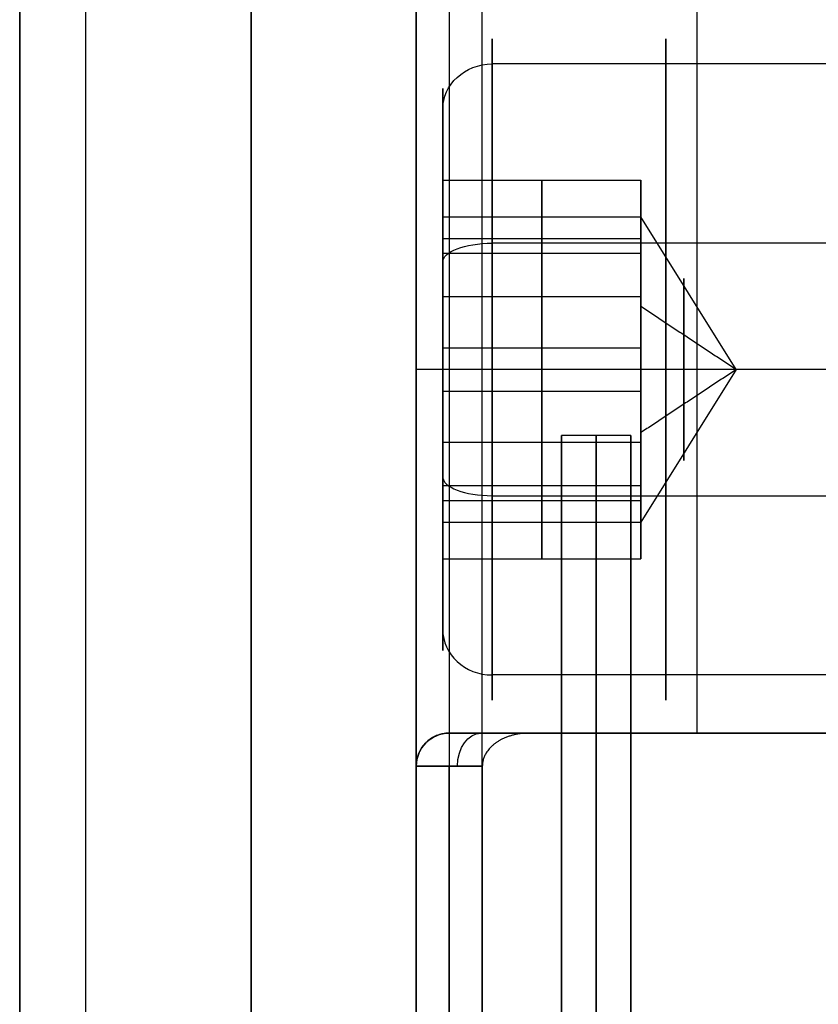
# Model space of a CAD drawing. Header units: millimetres. Extents: x -105 to 152, y -114 to 65.
# Tile 71 of 256: x -48 to -36, y 27 to 42. Entities that reach past the tile are written whole.
import ezdxf

# ---------------------------------------------------------------- set-up
doc = ezdxf.new("R2010")
doc.units = ezdxf.units.MM
doc.layers.add('Layer 01', color=7, linetype='Continuous', true_color=0x000000)

# ---------------------------------------------------------------- blocks, each defined once
blk = doc.blocks.new('Block 02')
at = {"layer": 'Layer 01'}
for p, q in [((-41.424, 55, 64.5), (-41.424, -31, 64.5)), ((-47.924, 54), (-47.924, 23.366)), ((-35.524, 41.621, -55.143), (-40.774, 41.621, -55.143)), ((-41.524, 39.311, -56.098), (-41.524, 40.928, -55.43)), ((-40.024, 38.759, -54.764), (-40.024, 39.862, -57.432)), ((-40.024, 39.862, -57.432), (-40.024, 38.102, -59.721)), ((-38.524, 39.487, -57.31), (-38.524, 39.764, -57.196)), ((-38.524, 39.468, -57.45), (-38.524, 39.601, -57.771)), ((-41.524, 39.311, -56.098), (-38.524, 39.311, -56.098)), ((-37.081, 37, -57.053), (-38.524, 39.311, -56.098)), ((-41.524, 38.982, -58.576), (-38.524, 38.982, -58.576)), ((-35.524, 38.909, -61.674), (-40.774, 38.909, -61.674)), ((-38.524, 38.669, -55.192), (-38.524, 38.897, -55.097)), ((-38.524, 38.862, -58.721), (-38.524, 38.875, -58.715)), ((-40.024, 35.898, -54.385), (-40.024, 38.759, -54.764)), ((-41.524, 38.102, -59.721), (-41.524, 38.623, -60.981)), ((-40.024, 38.102, -59.721), (-40.024, 35.241, -59.341)), ((-38.524, 38.044, -54.669), (-38.524, 38.101, -54.808)), ((-38.524, 37.921, -59.377), (-38.524, 38.061, -59.715)), ((-41.524, 37.329, -54.574), (-38.524, 37.329, -54.574)), ((-38.524, 37.142, -54.557), (-38.524, 37.155, -54.551)), ((-33.924, 37, -51.553), (-41.424, 37, -51.553)), ((-37.081, 37, -57.053), (-38.524, 34.689, -58.007)), ((-38.524, 36.845, -59.554), (-38.524, 36.858, -59.549)), ((-41.524, 36.671, -59.531), (-38.524, 36.671, -59.531)), ((-38.524, 35.939, -54.39), (-38.524, 36.079, -54.728)), ((-41.524, 35.377, -53.125), (-41.524, 35.898, -54.385)), ((-40.024, 34.138, -56.673), (-40.024, 35.898, -54.385)), ((-39.724, 36), (-39.724, 27)), ((-38.679, 27), (-38.679, 36)), ((-38.524, 35.899, -59.297), (-38.524, 35.956, -59.436)), ((-38.524, 35.103, -59.008), (-38.524, 35.331, -58.914)), ((-40.024, 35.241, -59.341), (-40.024, 34.138, -56.673)), ((-41.524, 35.018, -55.529), (-38.524, 35.018, -55.529)), ((-38.524, 35.125, -55.39), (-38.524, 35.138, -55.385)), ((-41.524, 34.689, -58.007), (-38.524, 34.689, -58.007)), ((-41.524, 33.072, -58.675), (-41.524, 34.689, -58.007)), ((-38.524, 34.399, -56.334), (-38.524, 34.532, -56.656)), ((-38.524, 34.236, -56.909), (-38.524, 34.513, -56.795)), ((-35.524, 32.379, -58.962), (-40.774, 32.379, -58.962)), ((-41.424, 31.5, -61.026), (-33.924, 31.5, -61.026)), ((-37.674, 31.5, -57.053), (-37.674, 31.5, -65)), ((-41.924, 31, -64), (-40.924, 31, -65)), ((-41.424, -55, -64.5), (-41.424, 31, -64.5))]:
    blk.add_line(p, q, dxfattribs=at)
at = {"layer": 'Layer 01', "extrusion": (1, 2.0434e-46, 1.08945e-30)}
blk.add_arc((0, 0, -46.924), 55, 180, 0, dxfattribs=at)
at = {"layer": 'Layer 01', "extrusion": (-1, -1.37631e-46, -1.08945e-30)}
blk.add_arc((0, 0, 46.924), 55, 0, 180, dxfattribs=at)
at = {"layer": 'Layer 01', "extrusion": (-1, 0, 0)}
for centre, radius, start, end in [((0, 0, 44.424), 55, 180, 0), ((0, 0, 44.424), 55, 0, 180), ((-37, -57.053, 38.149), 5, 67.5517, 247.5517), ((-37, -57.053, 37.674), 5.5, 0, 180), ((-37, -57.053, 38.149), 5, 247.5517, 67.5517), ((-37, -57.053, 37.874), 1.375, 67.5517, 247.5517), ((-37, -57.053, 37.874), 1.375, 247.5517, 67.5517), ((0, 0, 39.201), 36, 0, 180), ((0, 0, 39.201), 36, 180, 360), ((0, 0, 38.679), 36, 0, 180), ((0, 0, 38.679), 36, 180, 0)]:
    blk.add_arc(centre, radius, start, end, dxfattribs=at)
at = {"layer": 'Layer 01', "extrusion": (-1, -9.87167e-47, -1.08945e-30)}
blk.add_arc((0, 0, 41.924), 55, 180, 0, dxfattribs=at)
at = {"layer": 'Layer 01', "extrusion": (-1, -9.77063e-48, -1.08945e-30)}
blk.add_arc((0, 0, 41.924), 55, 0, 180, dxfattribs=at)
at = {"layer": 'Layer 01', "extrusion": (1, 6.5791e-17, 1.07395e-30)}
blk.add_arc((0, 0, -47.924), 54, 180, 0, dxfattribs=at)
at = {"layer": 'Layer 01', "extrusion": (1, -6.5791e-17, 1.09682e-30)}
blk.add_arc((0, 0, -47.924), 54, 0, 180, dxfattribs=at)
at = {"layer": 'Layer 01', "extrusion": (-1, -6.45084e-46, -1.08945e-30)}
blk.add_arc((-37, -57.053, 41.924), 6, 0, 180, dxfattribs=at)
at = {"layer": 'Layer 01', "extrusion": (1, -6.66947e-17, -2.75553e-17)}
for centre, radius, start, end in [((37, -57.053, -40.774), 5, 292.4483, 112.4483), ((37, -57.053, -41.524), 4.25, 292.4483, 112.4483), ((37, -57.053, -40.774), 5, 112.4483, 292.4483), ((37, -57.053, -41.524), 4.25, 112.4483, 292.4483)]:
    blk.add_arc(centre, radius, start, end, dxfattribs=at)
at = {"layer": 'Layer 01', "extrusion": (1, 0, 1.08945e-30)}
blk.add_arc((37, -57.053, -41.424), 5.5, 0, 180, dxfattribs=at)
at = {"layer": 'Layer 01', "extrusion": (-7.21629e-17, 0.381849, -0.924225)}
blk.add_arc((40.774, 16.661, 66.858), 0.75, 0, 90, dxfattribs=at)
at = {"layer": 'Layer 01', "extrusion": (1, 7.1689e-17, 9.32525e-17)}
blk.add_arc((37, -57.053, -38.524), 2.5, 322.4483, 22.4483, dxfattribs=at)
at = {"layer": 'Layer 01', "extrusion": (1, -5.32754e-15, -2.26673e-15)}
blk.add_arc((37, -57.053, -38.524), 2.5, 22.4483, 82.4483, dxfattribs=at)
at = {"layer": 'Layer 01', "extrusion": (0, -0.924225, -0.381849)}
blk.add_arc((-40.774, -71.108, -12.411), 0.75, 180, 270, dxfattribs=at)
at = {"layer": 'Layer 01', "extrusion": (1, -2.76334e-16, 3.608e-16)}
blk.add_arc((37, -57.053, -38.524), 2.5, 292.4483, 322.4483, dxfattribs=at)
at = {"layer": 'Layer 01', "extrusion": (1, 0, 0)}
blk.add_arc((37, -57.053, -41.524), 4.25, 112.4483, 292.4483, dxfattribs=at)
at = {"layer": 'Layer 01', "extrusion": (1, 2.71074e-17, -2.07347e-16)}
blk.add_arc((37, -57.053, -38.524), 2.5, 262.4483, 292.4483, dxfattribs=at)
at = {"layer": 'Layer 01', "extrusion": (1, 8.12776e-15, -1.98141e-14)}
blk.add_arc((37, -57.053, -38.524), 2.5, 82.4483, 112.4483, dxfattribs=at)
at = {"layer": 'Layer 01', "extrusion": (-1.08945e-30, 1, -1.10543e-75)}
blk.add_arc((41.424, -51.053, 37), 0.5, 270, 360, dxfattribs=at)
at = {"layer": 'Layer 01', "extrusion": (1, -2.95735e-16, -3.8469e-16)}
blk.add_arc((37, -57.053, -38.524), 2.5, 202.4483, 262.4483, dxfattribs=at)
at = {"layer": 'Layer 01', "extrusion": (1, 9.68253e-15, -2.16721e-14)}
blk.add_arc((37, -57.053, -38.524), 2.5, 112.4483, 142.4483, dxfattribs=at)
at = {"layer": 'Layer 01', "extrusion": (1, 6.90805e-16, 1.01276e-30)}
blk.add_arc((0, 0, -39.724), 36, 0, 180, dxfattribs=at)
at = {"layer": 'Layer 01', "extrusion": (1, 8.88178e-16, 9.95639e-31)}
blk.add_arc((0, 0, -39.724), 36, 180, 0, dxfattribs=at)
at = {"layer": 'Layer 01', "extrusion": (3.55271e-15, 0.924225, 0.381849)}
blk.add_arc((40.774, -62.608, 12.411), 0.75, 0, 90, dxfattribs=at)
at = {"layer": 'Layer 01', "extrusion": (1, 4.53938e-15, 2.26525e-15)}
blk.add_arc((37, -57.053, -38.524), 2.5, 142.4483, 202.4483, dxfattribs=at)
at = {"layer": 'Layer 01', "extrusion": (-7.21629e-17, -0.381849, 0.924225)}
blk.add_arc((-40.774, 8.161, -66.858), 0.75, 180, 270, dxfattribs=at)
at = {"layer": 'Layer 01', "extrusion": (-1.40998e-14, -1.11022e-16, -1)}
blk.add_arc((41.424, 31, 57.053), 0.5, 0, 90, dxfattribs=at)
at = {"layer": 'Layer 01'}
blk.add_arc((-41.424, 31, -60.526), 0.5, 90, 180, dxfattribs=at)
at = {"layer": 'Layer 01', "extrusion": (0.707107, 0, -0.707107)}
blk.add_arc((31, -74.4, 16.494), 0.5, 270, 0, dxfattribs=at)
at = {"layer": 'Layer 01'}
for points in [[(-41.924, 55, 64), (-41.924, 12, 64), (-41.924, -31, 64)], [(-40.924, -31, 65), (-40.924, 12, 65), (-40.924, 55, 65)], [(-41.524, 38.759, -54.764), (-41.524, 39.311, -56.098), (-41.524, 39.862, -57.432)], [(-41.524, 39.862, -57.432), (-40.024, 39.862, -57.432), (-38.524, 39.862, -57.432)], [(-41.524, 39.862, -57.432), (-41.524, 38.982, -58.576), (-41.524, 38.102, -59.721)], [(-38.524, 39.862, -57.432), (-38.524, 39.586, -56.765), (-38.524, 39.311, -56.098)], [(-38.524, 38.982, -58.576), (-38.524, 39.422, -58.004), (-38.524, 39.862, -57.432)], [(-38.524, 39.311, -56.098), (-38.524, 39.035, -55.431), (-38.524, 38.759, -54.764)], [(-35.524, 38.909, -61.674), (-38.149, 38.909, -61.674), (-40.774, 38.909, -61.674)], [(-38.524, 38.102, -59.721), (-38.524, 38.542, -59.148), (-38.524, 38.982, -58.576)], [(-41.524, 35.898, -54.385), (-41.524, 37.329, -54.574), (-41.524, 38.759, -54.764)], [(-41.524, 38.759, -54.764), (-40.024, 38.759, -54.764), (-38.524, 38.759, -54.764)], [(-38.524, 38.759, -54.764), (-38.524, 38.044, -54.669), (-38.524, 37.329, -54.574)], [(-41.524, 38.102, -59.721), (-40.024, 38.102, -59.721), (-38.524, 38.102, -59.721)], [(-41.524, 38.102, -59.721), (-41.524, 36.671, -59.531), (-41.524, 35.241, -59.341)], [(-38.524, 36.671, -59.531), (-38.524, 37.387, -59.626), (-38.524, 38.102, -59.721)], [(-38.524, 37.955, -59.363), (-37.802, 37.477, -58.208), (-37.081, 37, -57.053)], [(-38.524, 37.329, -54.574), (-38.524, 36.613, -54.479), (-38.524, 35.898, -54.385)], [(-37.081, 37, -57.053), (-37.802, 36.523, -55.897), (-38.524, 36.045, -54.742)], [(-38.524, 35.241, -59.341), (-38.524, 35.956, -59.436), (-38.524, 36.671, -59.531)], [(-41.524, 34.138, -56.673), (-41.524, 35.018, -55.529), (-41.524, 35.898, -54.385)], [(-41.524, 35.898, -54.385), (-40.024, 35.898, -54.385), (-38.524, 35.898, -54.385)], [(-38.679, 36), (-39.201, 36), (-39.724, 36)], [(-38.524, 35.898, -54.385), (-38.524, 35.458, -54.957), (-38.524, 35.018, -55.529)], [(-41.524, 35.241, -59.341), (-41.524, 34.689, -58.007), (-41.524, 34.138, -56.673)], [(-38.524, 35.241, -59.341), (-40.024, 35.241, -59.341), (-41.524, 35.241, -59.341)], [(-38.524, 34.689, -58.007), (-38.524, 34.965, -58.674), (-38.524, 35.241, -59.341)], [(-40.774, 35.091, -52.431), (-38.149, 35.091, -52.431), (-35.524, 35.091, -52.431)], [(-38.524, 35.018, -55.529), (-38.524, 34.578, -56.101), (-38.524, 34.138, -56.673)], [(-38.524, 34.138, -56.673), (-38.524, 34.414, -57.34), (-38.524, 34.689, -58.007)], [(-41.524, 34.138, -56.673), (-40.024, 34.138, -56.673), (-38.524, 34.138, -56.673)], [(-41.424, 31.5, -57.053), (-41.424, 31.5, -60.423), (-41.424, 31.5, -63.793)], [(-41.424, 31.5, -63.793), (-40.82, 31.5, -64.396), (-40.217, 31.5, -65)], [(-33.924, 31.5, -57.053), (-37.674, 31.5, -57.053), (-41.424, 31.5, -57.053)], [(-40.217, 31.5, -65), (-37.07, 31.5, -65), (-33.924, 31.5, -65)], [(-41.924, 31, -64), (-41.924, 31, -60.526), (-41.924, 31, -57.053)], [(-40.924, 31, -65), (-41.424, 31, -64.5), (-41.924, 31, -64)], [(-41.924, -55, -64), (-41.924, -12, -64), (-41.924, 31, -64)], [(-40.924, 31, -65), (-40.924, -12, -65), (-40.924, -55, -65)]]:
    blk.add_open_spline(points, degree=2, dxfattribs=at)
for points in [[(-41.424, 31.5, -63.793), (-41.717, 31.5, -63.914), (-41.924, 31.293, -64), (-41.924, 31, -64)], [(-40.217, 31.5, -65), (-40.631, 31.5, -65), (-40.924, 31.293, -65), (-40.924, 31, -65)]]:
    blk.add_rational_spline(points, [1, 0.804737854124, 0.804737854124, 1], degree=3, dxfattribs=at)

msp = doc.modelspace()

# ---------------------------------------------------------------- block references
at = {"layer": 'Layer 01'}
msp.add_blockref('Block 02', (0, 0), dxfattribs=at)

doc.saveas('drawing.dxf')
